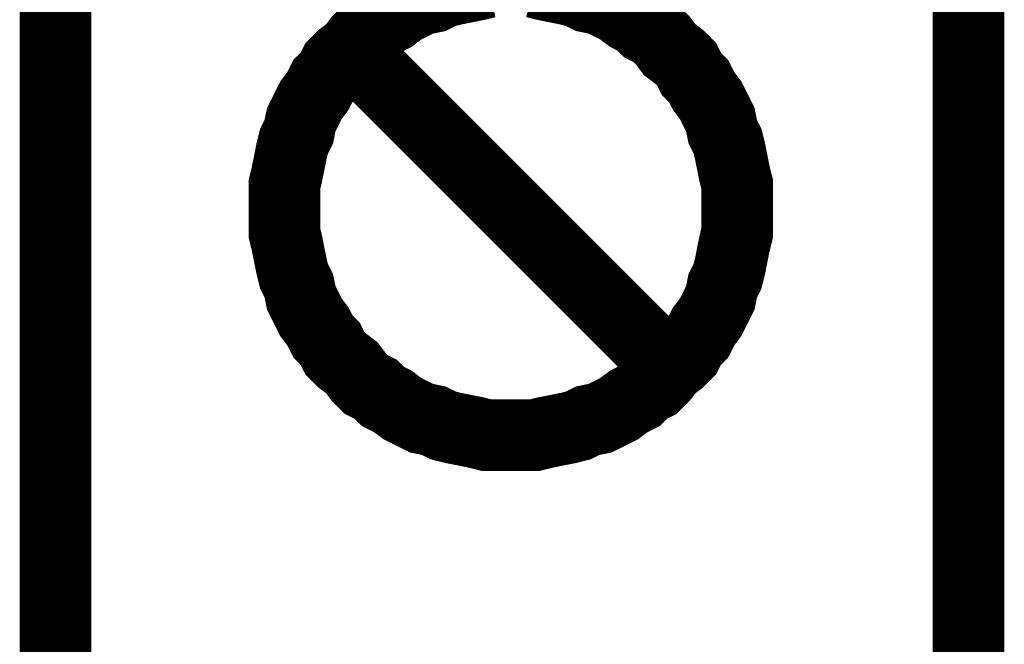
# Model space of a CAD drawing. Extents: x 0 to 17, y 0 to 11.
# Tile 20 of 49: x 4.82 to 4.981, y 5.753 to 5.856. Entities that reach past the tile are written whole.
import ezdxf

# ---------------------------------------------------------------- set-up
doc = ezdxf.new("R2010")
doc.units = 0
doc.layers.add('SHEET', color=255, linetype='CONTINUOUS')

msp = doc.modelspace()

# ---------------------------------------------------------------- linework, layer by layer
at = {"layer": 'SHEET', "const_width": 0.0118}
msp.add_lwpolyline([(4.82541, 5.89999), (4.97549, 5.89999), (4.97549, 5.5), (4.82541, 5.5), (4.82541, 5.89999)], close=True, dxfattribs=at)
for points in [[(4.86303, 5.82474), (4.86303, 5.82672), (4.86303, 5.8287), (4.86342, 5.83029), (4.86382, 5.83227), (4.86421, 5.83425), (4.86461, 5.83583), (4.8654, 5.83741), (4.8658, 5.83939), (4.86659, 5.84098), (4.86738, 5.84256), (4.86857, 5.84415), (4.86936, 5.84573), (4.87055, 5.84692), (4.87134, 5.8485), (4.87253, 5.84969), (4.87411, 5.85088), (4.8753, 5.85246), (4.87649, 5.85365), (4.87807, 5.85444), (4.87926, 5.85563), (4.88085, 5.85642), (4.88243, 5.85761), (4.88402, 5.8584), (4.8856, 5.85919), (4.88758, 5.85959), (4.88916, 5.86038), (4.89075, 5.86078), (4.89273, 5.86118), (4.89471, 5.86157), (4.89629, 5.86197)], [(4.89629, 5.86197), (4.89471, 5.86157), (4.89273, 5.86118), (4.89075, 5.86078), (4.88916, 5.86038), (4.88758, 5.85959), (4.8856, 5.85919), (4.88402, 5.8584), (4.88243, 5.85761), (4.88085, 5.85642), (4.87926, 5.85563), (4.87807, 5.85444), (4.87649, 5.85365), (4.8753, 5.85246), (4.87411, 5.85088), (4.87253, 5.84969), (4.87134, 5.8485), (4.87055, 5.84692), (4.86936, 5.84573), (4.86857, 5.84415), (4.86738, 5.84256), (4.86659, 5.84098), (4.8658, 5.83939), (4.8654, 5.83741), (4.86461, 5.83583), (4.86421, 5.83425), (4.86382, 5.83227), (4.86342, 5.83029), (4.86303, 5.8287), (4.86303, 5.82672), (4.86303, 5.82474)], [(4.90421, 5.86197), (4.9058, 5.86157), (4.90778, 5.86118), (4.90976, 5.86078), (4.91134, 5.86038), (4.91292, 5.85959), (4.9149, 5.85919), (4.91649, 5.8584), (4.91807, 5.85761), (4.91966, 5.85642), (4.92124, 5.85563), (4.92243, 5.85444), (4.92401, 5.85365), (4.9252, 5.85246), (4.92639, 5.85088), (4.92797, 5.84969), (4.92916, 5.8485), (4.92995, 5.84692), (4.93114, 5.84573), (4.93193, 5.84415), (4.93312, 5.84256), (4.93391, 5.84098), (4.9347, 5.83939), (4.9351, 5.83741), (4.93589, 5.83583), (4.93629, 5.83425), (4.93668, 5.83227), (4.93708, 5.83029), (4.93748, 5.8287), (4.93748, 5.82672), (4.93748, 5.82474)], [(4.93748, 5.82474), (4.93748, 5.82672), (4.93748, 5.8287), (4.93708, 5.83029), (4.93668, 5.83227), (4.93629, 5.83425), (4.93589, 5.83583), (4.9351, 5.83741), (4.9347, 5.83939), (4.93391, 5.84098), (4.93312, 5.84256), (4.93193, 5.84415), (4.93114, 5.84573), (4.92995, 5.84692), (4.92916, 5.8485), (4.92797, 5.84969), (4.92639, 5.85088), (4.9252, 5.85246), (4.92401, 5.85365), (4.92243, 5.85444), (4.92124, 5.85563), (4.91966, 5.85642), (4.91807, 5.85761), (4.91649, 5.8584), (4.9149, 5.85919), (4.91292, 5.85959), (4.91134, 5.86038), (4.90976, 5.86078), (4.90778, 5.86118), (4.9058, 5.86157), (4.90421, 5.86197)], [(4.9252, 5.79979), (4.8753, 5.84969)], [(4.90025, 5.78751), (4.89827, 5.78751), (4.89629, 5.78751), (4.89471, 5.78791), (4.89273, 5.78831), (4.89075, 5.7887), (4.88916, 5.7891), (4.88758, 5.78989), (4.8856, 5.79029), (4.88402, 5.79108), (4.88243, 5.79187), (4.88085, 5.79306), (4.87926, 5.79385), (4.87807, 5.79504), (4.87649, 5.79583), (4.8753, 5.79702), (4.87411, 5.7986), (4.87253, 5.79979), (4.87134, 5.80098), (4.87055, 5.80256), (4.86936, 5.80375), (4.86857, 5.80534), (4.86738, 5.80692), (4.86659, 5.8085), (4.8658, 5.81009), (4.8654, 5.81207), (4.86461, 5.81365), (4.86421, 5.81524), (4.86382, 5.81722), (4.86342, 5.8192), (4.86303, 5.82078), (4.86303, 5.82276), (4.86303, 5.82474)], [(4.86303, 5.82474), (4.86303, 5.82474)], [(4.86303, 5.82474), (4.86303, 5.82276), (4.86303, 5.82078), (4.86342, 5.8192), (4.86382, 5.81722), (4.86421, 5.81524), (4.86461, 5.81365), (4.8654, 5.81207), (4.8658, 5.81009), (4.86659, 5.8085), (4.86738, 5.80692), (4.86857, 5.80534), (4.86936, 5.80375), (4.87055, 5.80256), (4.87134, 5.80098), (4.87253, 5.79979), (4.87411, 5.7986), (4.8753, 5.79702), (4.87649, 5.79583), (4.87807, 5.79504), (4.87926, 5.79385), (4.88085, 5.79306), (4.88243, 5.79187), (4.88402, 5.79108), (4.8856, 5.79029), (4.88758, 5.78989), (4.88916, 5.7891), (4.89075, 5.7887), (4.89273, 5.78831), (4.89471, 5.78791), (4.89629, 5.78751), (4.89827, 5.78751), (4.90025, 5.78751)], [(4.93748, 5.82474), (4.93748, 5.82276), (4.93748, 5.82078), (4.93708, 5.8192), (4.93668, 5.81722), (4.93629, 5.81524), (4.93589, 5.81365), (4.9351, 5.81207), (4.9347, 5.81009), (4.93391, 5.8085), (4.93312, 5.80692), (4.93193, 5.80534), (4.93114, 5.80375), (4.92995, 5.80256), (4.92916, 5.80098), (4.92797, 5.79979), (4.92639, 5.7986), (4.9252, 5.79702), (4.92401, 5.79583), (4.92243, 5.79504), (4.92124, 5.79385), (4.91966, 5.79306), (4.91807, 5.79187), (4.91649, 5.79108), (4.9149, 5.79029), (4.91292, 5.78989), (4.91134, 5.7891), (4.90976, 5.7887), (4.90778, 5.78831), (4.9058, 5.78791), (4.90421, 5.78751), (4.90223, 5.78751), (4.90025, 5.78751)], [(4.90025, 5.78751), (4.90223, 5.78751), (4.90421, 5.78751), (4.9058, 5.78791), (4.90778, 5.78831), (4.90976, 5.7887), (4.91134, 5.7891), (4.91292, 5.78989), (4.9149, 5.79029), (4.91649, 5.79108), (4.91807, 5.79187), (4.91966, 5.79306), (4.92124, 5.79385), (4.92243, 5.79504), (4.92401, 5.79583), (4.9252, 5.79702), (4.92639, 5.7986), (4.92797, 5.79979), (4.92916, 5.80098), (4.92995, 5.80256), (4.93114, 5.80375), (4.93193, 5.80534), (4.93312, 5.80692), (4.93391, 5.8085), (4.9347, 5.81009), (4.9351, 5.81207), (4.93589, 5.81365), (4.93629, 5.81524), (4.93668, 5.81722), (4.93708, 5.8192), (4.93748, 5.82078), (4.93748, 5.82276), (4.93748, 5.82474)], [(4.93748, 5.82474), (4.93748, 5.82474), (4.93748, 5.82474), (4.93748, 5.82474), (4.93748, 5.82474), (4.93748, 5.82474), (4.93748, 5.82474), (4.93748, 5.82474), (4.93748, 5.82474), (4.93748, 5.82474), (4.93748, 5.82474), (4.93748, 5.82474), (4.93748, 5.82474), (4.93748, 5.82474), (4.93748, 5.82474), (4.93748, 5.82474), (4.93748, 5.82474), (4.93748, 5.82474), (4.93748, 5.82474), (4.93748, 5.82474), (4.93748, 5.82474), (4.93748, 5.82474), (4.93748, 5.82474), (4.93748, 5.82474), (4.93748, 5.82474), (4.93748, 5.82474), (4.93748, 5.82474), (4.93748, 5.82474), (4.93748, 5.82474), (4.93748, 5.82474), (4.93748, 5.82474), (4.93748, 5.82474), (4.93748, 5.82474)], [(4.90025, 5.78751), (4.90025, 5.78751)]]:
    msp.add_lwpolyline(points, dxfattribs=at)

doc.saveas('drawing.dxf')
